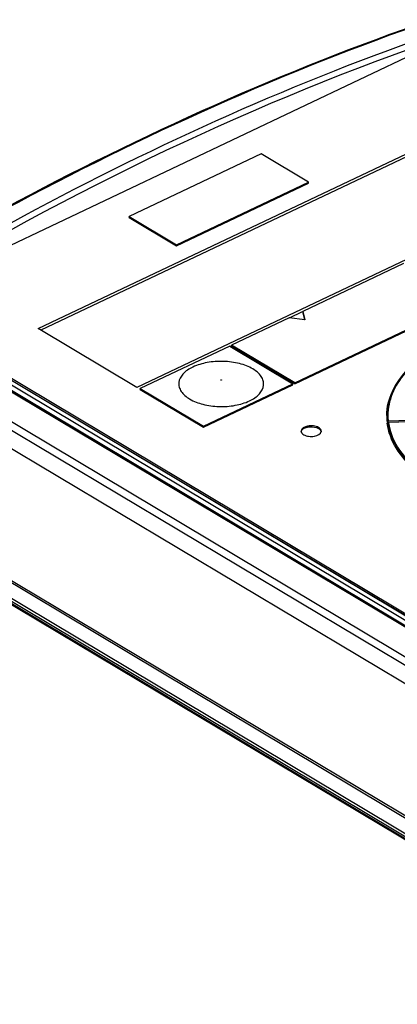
# Model space of a CAD drawing. Header units: millimetres. Extents: x 0 to 1188, y 0 to 840.
# Tile 33 of 41: x 1040 to 1053, y 245 to 278. Entities that reach past the tile are written whole.
import ezdxf

# ---------------------------------------------------------------- set-up
doc = ezdxf.new("R2010")
doc.units = ezdxf.units.MM
doc.header["$LTSCALE"] = 65.34
doc.layers.add('DATUM_AXIS', color=7, linetype='CONTINUOUS')
doc.layers.add('ROUNDS', color=7, linetype='CONTINUOUS')

msp = doc.modelspace()

# ---------------------------------------------------------------- linework, layer by layer
at = {"layer": 'DATUM_AXIS', "color": 7, "linetype": 'CONTINUOUS'}
for p, q in [((1035.659, 268.78), (1054.366, 277.654)), ((1040.638, 267.882), (1055.473, 274.919)), ((1055.473, 274.818), (1040.733, 267.826)), ((1048.184, 273.783), (1043.716, 271.663)), ((1049.786, 272.827), (1048.184, 273.783)), ((1058.81, 272.928), (1043.975, 265.891)), ((1045.318, 270.708), (1049.786, 272.827)), ((1045.318, 270.674), (1049.786, 272.793)), ((1049.786, 272.793), (1049.786, 272.827)), ((1043.716, 271.63), (1043.716, 271.663)), ((1043.716, 271.663), (1045.318, 270.708)), ((1043.716, 271.63), (1045.318, 270.674)), ((1049.317, 266.009), (1061.066, 271.582)), ((1049.318, 266.043), (1061.066, 271.616)), ((1045.318, 270.674), (1045.318, 270.708)), ((1052.992, 270.074), (1049.589, 268.46)), ((1034.345, 269), (1069.475, 248.04)), ((1057.743, 255.381), (1035.426, 268.697)), ((1035.557, 268.627), (1057.758, 255.38)), ((1057.881, 255.361), (1035.643, 268.629)), ((1049.124, 268.239), (1047.182, 267.318)), ((1049.656, 268.172), (1049.124, 268.239)), ((1049.136, 268.244), (1049.583, 268.456)), ((1049.136, 268.244), (1049.136, 268.237)), ((1049.645, 268.18), (1049.136, 268.244)), ((1049.583, 268.456), (1049.645, 268.18)), ((1049.589, 268.46), (1049.656, 268.172)), ((1049.645, 268.172), (1049.645, 268.18)), ((1043.975, 265.891), (1040.638, 267.882)), ((1033.238, 267.705), (1068.484, 246.674)), ((1047.122, 267.289), (1044.096, 265.854)), ((1047.122, 267.289), (1049.258, 266.015)), ((1047.182, 267.284), (1047.182, 267.318)), ((1049.318, 266.043), (1047.182, 267.318)), ((1049.317, 266.009), (1047.182, 267.284)), ((1044.095, 265.82), (1044.096, 265.854)), ((1044.096, 265.854), (1046.231, 264.579)), ((1046.231, 264.579), (1049.258, 266.015)), ((1046.231, 264.545), (1049.258, 265.981)), ((1049.258, 265.981), (1049.258, 266.015)), ((1049.317, 266.009), (1049.318, 266.043)), ((1044.095, 265.82), (1046.231, 264.545)), ((1046.231, 264.545), (1046.231, 264.579)), ((1052.473, 264.716), (1052.439, 264.715)), ((1055.073, 264.833), (1052.479, 264.75)), ((1052.483, 264.719), (1055.077, 264.801))]:
    msp.add_line(p, q, dxfattribs=at)
at = {"layer": 'DATUM_AXIS', "color": 9, "linetype": 'CONTINUOUS'}
for p, q in [((1069.403, 248.032), (1034.273, 268.993)), ((1034.635, 268.837), (1058.127, 254.82)), ((1034.714, 268.972), (1058.206, 254.955)), ((1068.464, 247.293), (1033.317, 268.265)), ((1033.449, 268.487), (1068.59, 247.519))]:
    msp.add_line(p, q, dxfattribs=at)
for centre, radius, start, end in [((1054.278, 264.919), 1.851, 179.2265, 180.0902), ((1054.283, 264.92), 1.855, 180.0964, 186.3204), ((1054.298, 264.936), 1.85, 179.7864, 186.3185), ((1054.312, 264.953), 1.845, 180.3392, 186.317), ((1054.331, 264.955), 1.864, 187.2941, 187.7124), ((1054.336, 264.956), 1.869, 187.7124, 188.1299)]:
    msp.add_arc(centre, radius, start, end, dxfattribs=at)
at = {"layer": 'DATUM_AXIS', "color": 7, "linetype": 'CONTINUOUS'}
msp.add_arc((1050.117, 264.414), 0.0961, 353.4131, 359.6718, dxfattribs=at)
msp.add_ellipse((1045.897, 180.063), major_axis=(54.733, 95.345), ratio=0.638488, start_param=0.628634, end_param=0.858764, dxfattribs=at)
for points, knots in [([(1034.718, 269.214), (1036.298, 270.164), (1042.458, 273.676), (1048.961, 276.602), (1053.919, 278.318)], [0, 0, 0, 0, 0.260031, 1, 1, 1, 1]), ([(1034.735, 269.186), (1036.314, 270.136), (1042.471, 273.649), (1048.971, 276.578), (1053.927, 278.295)], [0, 0, 0, 0, 0.260048, 1, 1, 1, 1]), ([(1035.455, 269.003), (1036.999, 269.935), (1043.034, 273.384), (1049.412, 276.252), (1054.278, 277.932)], [0, 0, 0, 0, 0.259498, 1, 1, 1, 1]), ([(1054.286, 267.351), (1054.013, 267.201), (1053.518, 266.88), (1052.921, 266.292), (1052.539, 265.641), (1052.448, 265.169), (1052.448, 264.943)], [0, 0, 0, 0, 0.29513, 0.555711, 0.786665, 1, 1, 1, 1]), ([(1047.9, 266.515), (1047.762, 266.597), (1047.435, 266.719), (1046.908, 266.788), (1046.369, 266.752), (1045.895, 266.611), (1045.538, 266.389), (1045.384, 266.113), (1045.403, 265.898), (1045.505, 265.686), (1045.653, 265.566), (1045.763, 265.501)], [0, 0, 0, 0, 0.137256, 0.292949, 0.45098, 0.594517, 0.711526, 0.802551, 0.845241, 0.890795, 1, 1, 1, 1]), ([(1045.763, 265.501), (1045.901, 265.418), (1046.228, 265.296), (1046.755, 265.227), (1047.294, 265.264), (1047.768, 265.404), (1048.125, 265.627), (1048.279, 265.903), (1048.26, 266.118), (1048.158, 266.33), (1048.01, 266.449), (1047.9, 266.515)], [0, 0, 0, 0, 0.137256, 0.292949, 0.45098, 0.594517, 0.711526, 0.802551, 0.845241, 0.890795, 1, 1, 1, 1]), ([(1050.126, 264.535), (1050.074, 264.566), (1049.944, 264.599), (1049.739, 264.601), (1049.533, 264.508), (1049.533, 264.416)], [0, 0, 0, 0, 0.275775, 0.581145, 1, 1, 1, 1]), ([(1049.566, 264.459), (1049.593, 264.49), (1049.679, 264.538), (1049.872, 264.575), (1050.038, 264.553), (1050.126, 264.501)], [0, 0, 0, 0, 0.212418, 0.478197, 1, 1, 1, 1]), ([(1050.213, 264.413), (1050.213, 264.424), (1050.204, 264.476), (1050.16, 264.514), (1050.126, 264.535)], [0, 0, 0, 0, 0.217855, 1, 1, 1, 1]), ([(1052.459, 264.733), (1052.459, 264.729), (1052.457, 264.719), (1052.446, 264.718), (1052.443, 264.72)], [0, 0, 0, 0, 0.507949, 1, 1, 1, 1]), ([(1052.443, 264.684), (1052.447, 264.684), (1052.457, 264.683), (1052.46, 264.695), (1052.457, 264.698)], [0, 0, 0, 0, 0.581525, 1, 1, 1, 1]), ([(1052.479, 264.75), (1052.474, 264.75), (1052.464, 264.751), (1052.462, 264.739), (1052.464, 264.736)], [0, 0, 0, 0, 0.581542, 1, 1, 1, 1]), ([(1052.463, 264.701), (1052.463, 264.705), (1052.464, 264.715), (1052.475, 264.716), (1052.478, 264.714)], [0, 0, 0, 0, 0.507949, 1, 1, 1, 1]), ([(1049.533, 264.416), (1049.533, 264.394), (1049.544, 264.364), (1049.563, 264.341), (1049.569, 264.334)], [0, 0, 0, 0, 0.723377, 1, 1, 1, 1]), ([(1049.62, 264.294), (1049.67, 264.264), (1049.796, 264.23), (1050.001, 264.229), (1050.201, 264.31), (1050.212, 264.402)], [0, 0, 0, 0, 0.271657, 0.573568, 1, 1, 1, 1]), ([(1050.126, 264.501), (1050.138, 264.494), (1050.176, 264.468), (1050.207, 264.426), (1050.212, 264.393)], [0, 0, 0, 0, 0.293448, 1, 1, 1, 1])]:
    msp.add_open_spline(points, degree=3, knots=knots, dxfattribs=at)
at = {"layer": 'DATUM_AXIS', "color": 9, "linetype": 'CONTINUOUS'}
for points, knots in [([(1054.689, 267.547), (1054.361, 267.396), (1053.766, 267.064), (1053.041, 266.434), (1052.576, 265.72), (1052.466, 265.192), (1052.468, 264.942)], [0, 0, 0, 0, 0.301125, 0.563997, 0.792482, 1, 1, 1, 1]), ([(1052.428, 264.944), (1052.431, 265.221), (1052.58, 265.811), (1052.94, 266.291), (1053.157, 266.513)], [0, 0, 0, 0, 0.470913, 1, 1, 1, 1]), ([(1046.823, 266.139), (1046.82, 266.141), (1046.824, 266.155), (1046.836, 266.15), (1046.841, 266.148)], [0, 0, 0, 0, 0.348038, 1, 1, 1, 1]), ([(1046.841, 266.148), (1046.844, 266.146), (1046.84, 266.132), (1046.828, 266.136), (1046.823, 266.139)], [0, 0, 0, 0, 0.350431, 1, 1, 1, 1]), ([(1053.42, 263.076), (1053.16, 263.298), (1052.719, 263.774), (1052.48, 264.39), (1052.443, 264.684)], [0, 0, 0, 0, 0.535771, 1, 1, 1, 1]), ([(1053.437, 263.098), (1053.178, 263.32), (1052.738, 263.794), (1052.5, 264.408), (1052.463, 264.701)], [0, 0, 0, 0, 0.53577, 1, 1, 1, 1]), ([(1052.486, 264.692), (1052.527, 264.404), (1052.767, 263.804), (1053.2, 263.338), (1053.454, 263.121)], [0, 0, 0, 0, 0.464558, 1, 1, 1, 1])]:
    msp.add_open_spline(points, degree=3, knots=knots, dxfattribs=at)
at = {"layer": 'DATUM_AXIS', "color": 7, "linetype": 'CONTINUOUS'}
for points in [[(1049.534, 264.399), (1049.538, 264.421), (1049.55, 264.442), (1049.566, 264.459)], [(1049.569, 264.334), (1049.583, 264.319), (1049.601, 264.305), (1049.62, 264.294)]]:
    msp.add_open_spline(points, degree=3, dxfattribs=at)
at = {"layer": 'ROUNDS', "color": 7, "linetype": 'CONTINUOUS'}
msp.add_line((1097.311, 229.46), (1032.644, 268.046), dxfattribs=at)
at = {"layer": 'ROUNDS', "color": 9, "linetype": 'CONTINUOUS'}
for p, q in [((1028.927, 265.746), (1093.596, 227.16)), ((1028.967, 265.792), (1093.634, 227.206)), ((1028.314, 265.371), (1092.982, 226.786)), ((1028.359, 265.38), (1093.027, 226.794)), ((1093.542, 226.546), (1028.637, 265.274)), ((1093.626, 226.6), (1028.721, 265.328))]:
    msp.add_line(p, q, dxfattribs=at)

doc.saveas('drawing.dxf')
